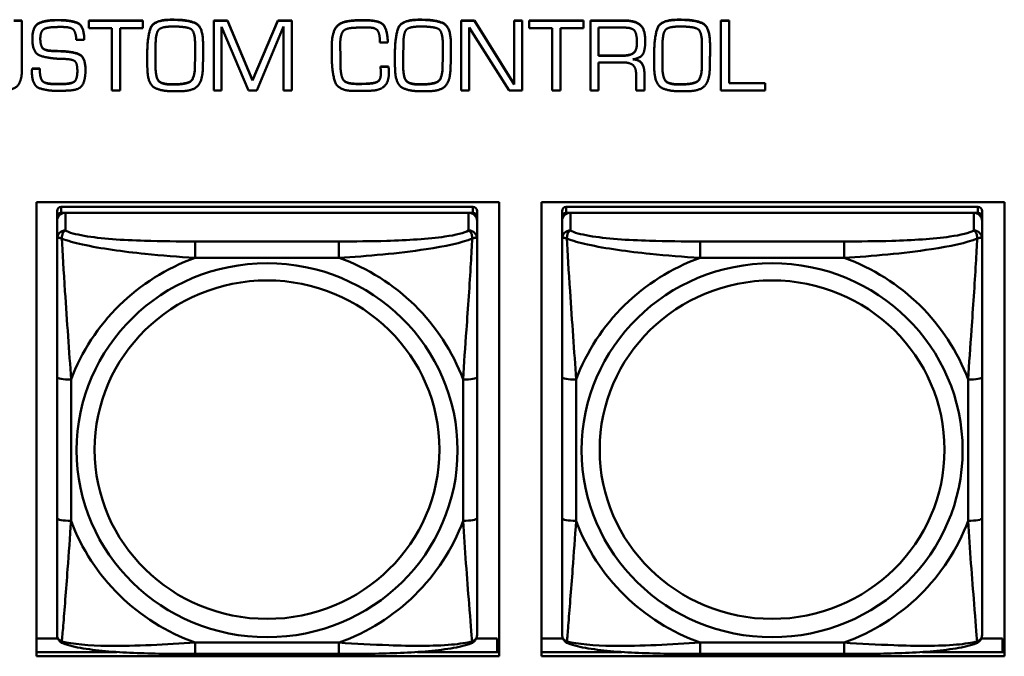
# Model space of a CAD drawing. Header units: inches. Extents: x 0.8 to 72.9, y -5.1 to 48.7.
# Tile 63 of 237: x 44.559 to 45.943, y 11.246 to 12.141. Entities that reach past the tile are written whole.
import ezdxf

# ---------------------------------------------------------------- set-up
doc = ezdxf.new("R2010")
doc.units = ezdxf.units.IN
doc.header["$MEASUREMENT"] = 0
doc.layers.add('Visible Edges(ROSSANSI)', color=7, linetype='Continuous', lineweight=50)
doc.layers.add('Visible Tangent Edges(ROSSANSI)', color=7, linetype='Continuous', lineweight=50)

msp = doc.modelspace()

# ---------------------------------------------------------------- linework, layer by layer
at = {"layer": 'Visible Edges(ROSSANSI)'}
for p, q in [((44.551, 12.1404), (44.5622, 12.1404)), ((44.5622, 12.14), (44.551, 12.14)), ((44.5622, 12.1404), (44.5622, 12.14)), ((44.5622, 12.0712), (44.5622, 12.14)), ((44.611, 12.141), (44.6136, 12.141)), ((44.6136, 12.1406), (44.611, 12.1406)), ((44.6561, 12.1404), (44.6561, 12.14)), ((44.6561, 12.1404), (44.7322, 12.1404)), ((44.6561, 12.14), (44.6561, 12.1296)), ((44.7322, 12.14), (44.6561, 12.14)), ((44.7322, 12.1404), (44.7322, 12.14)), ((44.7322, 12.1296), (44.7322, 12.14)), ((44.7709, 12.1415), (44.7759, 12.1415)), ((44.7759, 12.1411), (44.7709, 12.1411)), ((44.8318, 12.1404), (44.8318, 12.14)), ((44.8318, 12.1404), (44.8511, 12.1404)), ((44.8318, 12.14), (44.8318, 12.0418)), ((44.8511, 12.14), (44.8318, 12.14)), ((44.8511, 12.1404), (44.8511, 12.14)), ((44.8511, 12.1404), (44.8864, 12.0563)), ((44.8864, 12.056), (44.8511, 12.14)), ((44.8864, 12.0563), (44.9218, 12.1404)), ((44.9218, 12.14), (44.8864, 12.056)), ((44.9218, 12.1404), (44.9218, 12.14)), ((44.9218, 12.1404), (44.9415, 12.1404)), ((44.9415, 12.14), (44.9218, 12.14)), ((44.9415, 12.1404), (44.9415, 12.14)), ((44.9415, 12.0418), (44.9415, 12.14)), ((45.1192, 12.1415), (45.1241, 12.1415)), ((45.1241, 12.1411), (45.1192, 12.1411)), ((45.1799, 12.1404), (45.1799, 12.14)), ((45.1799, 12.1404), (45.1982, 12.1404)), ((45.1799, 12.14), (45.1799, 12.0418)), ((45.1982, 12.14), (45.1799, 12.14)), ((45.1982, 12.1404), (45.1982, 12.14)), ((45.1982, 12.1404), (45.2544, 12.0507)), ((45.2544, 12.0504), (45.1982, 12.14)), ((45.2544, 12.1404), (45.2544, 12.14)), ((45.2544, 12.1404), (45.2654, 12.1404)), ((45.2544, 12.14), (45.2544, 12.0504)), ((45.2654, 12.14), (45.2544, 12.14)), ((45.2654, 12.1404), (45.2654, 12.14)), ((45.2654, 12.0418), (45.2654, 12.14)), ((45.2753, 12.1404), (45.2753, 12.14)), ((45.2753, 12.1404), (45.3515, 12.1404)), ((45.2753, 12.14), (45.2753, 12.1296)), ((45.3515, 12.14), (45.2753, 12.14)), ((45.3515, 12.1404), (45.3515, 12.14)), ((45.3515, 12.1296), (45.3515, 12.14)), ((45.3615, 12.1404), (45.4089, 12.1404)), ((45.3615, 12.1404), (45.3615, 12.14)), ((45.4089, 12.14), (45.3615, 12.14)), ((45.3615, 12.14), (45.3615, 12.0418)), ((45.4836, 12.1415), (45.4885, 12.1415)), ((45.4885, 12.1411), (45.4836, 12.1411)), ((45.5445, 12.1404), (45.5445, 12.14)), ((45.5445, 12.1404), (45.5564, 12.1404)), ((45.5445, 12.14), (45.5445, 12.0418)), ((45.5564, 12.14), (45.5445, 12.14)), ((45.5564, 12.1404), (45.5564, 12.14)), ((45.5564, 12.052), (45.5564, 12.14)), ((44.6139, 12.1312), (44.6193, 12.1312)), ((44.6561, 12.1296), (44.6886, 12.1296)), ((44.6886, 12.1296), (44.6886, 12.0418)), ((44.7002, 12.1296), (44.7322, 12.1296)), ((44.7002, 12.0418), (44.7002, 12.1296)), ((44.7727, 12.1318), (44.7765, 12.1318)), ((44.8428, 12.1312), (44.8809, 12.0418)), ((44.8428, 12.0418), (44.8428, 12.1312)), ((44.8923, 12.0418), (44.93, 12.1321)), ((44.93, 12.1321), (44.93, 12.0418)), ((45.121, 12.1318), (45.1247, 12.1318)), ((45.1909, 12.1306), (45.2471, 12.0418)), ((45.1909, 12.0418), (45.1909, 12.1306)), ((45.2753, 12.1296), (45.3078, 12.1296)), ((45.3078, 12.1296), (45.3078, 12.0418)), ((45.3194, 12.1296), (45.3515, 12.1296)), ((45.3194, 12.0418), (45.3194, 12.1296)), ((45.3726, 12.0906), (45.3726, 12.1303)), ((45.3726, 12.1303), (45.4091, 12.1303)), ((45.4854, 12.1318), (45.4891, 12.1318)), ((44.5768, 12.1144), (44.5768, 12.114)), ((44.6386, 12.1131), (44.6496, 12.1131)), ((44.6496, 12.1149), (44.6496, 12.1145)), ((44.6496, 12.1131), (44.6496, 12.1145)), ((44.7498, 12.0897), (44.7501, 12.1078)), ((44.8056, 12.1075), (44.8056, 12.0913)), ((44.8168, 12.1083), (44.8168, 12.1079)), ((44.9979, 12.1067), (44.9979, 12.1063)), ((44.9979, 12.1063), (44.9979, 12.091)), ((45.0096, 12.1052), (45.0096, 12.107)), ((45.0096, 12.1056), (45.0098, 12.0899)), ((45.0098, 12.0895), (45.0096, 12.1052)), ((45.0655, 12.1092), (45.0766, 12.1092)), ((45.0766, 12.1096), (45.0766, 12.1092)), ((45.0981, 12.0897), (45.0984, 12.1078)), ((45.1538, 12.1075), (45.1538, 12.0913)), ((45.1651, 12.1083), (45.1651, 12.1079)), ((45.4385, 12.112), (45.4385, 12.1116)), ((45.4625, 12.0897), (45.4628, 12.1078)), ((45.5182, 12.1075), (45.5182, 12.0913)), ((45.5295, 12.1083), (45.5295, 12.1079)), ((44.6028, 12.0979), (44.6028, 12.0975)), ((44.6156, 12.0974), (44.6156, 12.097)), ((44.7384, 12.0953), (44.7384, 12.095)), ((44.7384, 12.095), (44.7384, 12.0892)), ((44.7498, 12.0898), (44.75, 12.0743)), ((44.75, 12.0739), (44.7498, 12.0897)), ((44.8168, 12.0908), (44.8168, 12.0905)), ((45.0098, 12.0899), (45.0098, 12.0895)), ((45.0098, 12.0844), (45.0098, 12.0895)), ((45.0866, 12.0953), (45.0866, 12.095)), ((45.0866, 12.095), (45.0866, 12.0892)), ((45.0981, 12.0898), (45.0982, 12.0743)), ((45.0982, 12.0739), (45.0981, 12.0897)), ((45.1651, 12.0908), (45.1651, 12.0905)), ((45.3726, 12.091), (45.4052, 12.091)), ((45.4052, 12.0906), (45.3726, 12.0906)), ((45.4511, 12.0953), (45.4511, 12.095)), ((45.4511, 12.095), (45.4511, 12.0892)), ((45.4625, 12.0898), (45.4626, 12.0743)), ((45.4626, 12.0739), (45.4625, 12.0897)), ((45.5295, 12.0908), (45.5295, 12.0905)), ((44.5765, 12.0728), (44.5765, 12.0725)), ((44.5765, 12.0728), (44.5873, 12.0728)), ((44.5873, 12.0725), (44.5765, 12.0725)), ((44.5873, 12.0728), (44.5873, 12.0725)), ((44.6515, 12.0709), (44.6515, 12.0705)), ((44.7384, 12.08), (44.7384, 12.0796)), ((44.8054, 12.0755), (44.8054, 12.0751)), ((45.0665, 12.0755), (45.0665, 12.0751)), ((45.0665, 12.0755), (45.0777, 12.0755)), ((45.0777, 12.0751), (45.0665, 12.0751)), ((45.0665, 12.0728), (45.0665, 12.0724)), ((45.0777, 12.0755), (45.0777, 12.0751)), ((45.0866, 12.08), (45.0866, 12.0796)), ((45.1536, 12.0755), (45.1536, 12.0751)), ((45.3726, 12.0814), (45.4067, 12.0814)), ((45.3726, 12.0418), (45.3726, 12.0814)), ((45.4511, 12.08), (45.4511, 12.0796)), ((45.5181, 12.0755), (45.5181, 12.0751)), ((44.5762, 12.0693), (44.5762, 12.0689)), ((44.5763, 12.0705), (44.5763, 12.0701)), ((45.0136, 12.0576), (45.0136, 12.0573)), ((45.078, 12.0665), (45.078, 12.0661)), ((45.4256, 12.0643), (45.4256, 12.0418)), ((45.4372, 12.0672), (45.4372, 12.0669)), ((45.4372, 12.0418), (45.4372, 12.0669)), ((44.6087, 12.0512), (44.6182, 12.0512)), ((44.6182, 12.0508), (44.6087, 12.0508)), ((44.8864, 12.0563), (44.8864, 12.056)), ((45.0271, 12.0517), (45.0271, 12.0513)), ((45.0525, 12.052), (45.0525, 12.0516)), ((45.5564, 12.0523), (45.6072, 12.0523)), ((45.6072, 12.052), (45.5564, 12.052)), ((45.6072, 12.0523), (45.6072, 12.052)), ((45.6072, 12.0418), (45.6072, 12.052)), ((44.6886, 12.0418), (44.7002, 12.0418)), ((44.8318, 12.0418), (44.8428, 12.0418)), ((44.8809, 12.0418), (44.8923, 12.0418)), ((44.93, 12.0418), (44.9415, 12.0418)), ((45.0258, 12.0412), (45.0397, 12.0414)), ((45.1799, 12.0418), (45.1909, 12.0418)), ((45.2471, 12.0418), (45.2654, 12.0418)), ((45.3078, 12.0418), (45.3194, 12.0418)), ((45.3615, 12.0418), (45.3726, 12.0418)), ((45.4256, 12.0418), (45.4372, 12.0418)), ((45.5445, 12.0418), (45.6072, 12.0418)), ((44.5827, 11.2462), (44.5827, 11.8849)), ((44.5827, 11.8849), (45.2333, 11.8849)), ((45.1961, 11.8782), (44.6174, 11.8782)), ((45.2333, 11.8849), (45.2333, 11.2462)), ((45.2927, 11.2462), (45.2927, 11.8849)), ((45.2927, 11.8849), (45.9433, 11.8849)), ((45.9061, 11.8782), (45.3274, 11.8782)), ((45.9433, 11.8849), (45.9433, 11.2462)), ((44.6115, 11.8724), (44.6115, 11.8642)), ((44.6115, 11.8584), (44.6115, 11.8642)), ((44.6174, 11.87), (45.1961, 11.87)), ((45.1902, 11.87), (44.6233, 11.87)), ((45.202, 11.8642), (45.202, 11.8724)), ((45.202, 11.8642), (45.202, 11.8584)), ((45.3215, 11.8724), (45.3215, 11.8642)), ((45.3215, 11.8584), (45.3215, 11.8642)), ((45.3274, 11.87), (45.9061, 11.87)), ((45.9002, 11.87), (45.3333, 11.87)), ((45.912, 11.8642), (45.912, 11.8724)), ((45.912, 11.8642), (45.912, 11.8584)), ((44.6115, 11.8584), (44.6115, 11.8335)), ((45.202, 11.8335), (45.202, 11.8584)), ((45.3215, 11.8584), (45.3215, 11.8335)), ((45.912, 11.8335), (45.912, 11.8584)), ((44.6115, 11.639), (44.6115, 11.4404)), ((45.202, 11.4404), (45.202, 11.639)), ((45.3215, 11.639), (45.3215, 11.4404)), ((45.912, 11.4404), (45.912, 11.639)), ((44.5827, 11.271), (44.6128, 11.271)), ((45.2007, 11.271), (45.2305, 11.271)), ((45.2305, 11.271), (45.2305, 11.2522)), ((45.2927, 11.271), (45.3228, 11.271)), ((45.9107, 11.271), (45.9405, 11.271)), ((45.9405, 11.271), (45.9405, 11.2522)), ((45.2333, 11.2632), (45.2305, 11.2632)), ((45.9433, 11.2632), (45.9405, 11.2632)), ((44.5827, 11.2522), (44.6954, 11.2522)), ((45.2333, 11.2462), (44.5827, 11.2462)), ((45.0079, 11.2495), (44.8056, 11.2495)), ((45.1181, 11.2522), (45.2333, 11.2522)), ((45.2927, 11.2522), (45.4054, 11.2522)), ((45.9433, 11.2462), (45.2927, 11.2462)), ((45.7179, 11.2495), (45.5156, 11.2495)), ((45.8281, 11.2522), (45.9433, 11.2522))]:
    msp.add_line(p, q, dxfattribs=at)
for centre, major_axis, start_param, end_param in [((44.6174, 11.8724), (-0.00591, 0), 4.712389, 6.283185), ((45.1961, 11.8724), (0.00591, 0), 0, 1.570796), ((45.3274, 11.8724), (-0.00591, 0), 4.712389, 6.283185), ((45.9061, 11.8724), (0.00591, 0), 0, 1.570796), ((44.6174, 11.8642), (-0.00591, 0), 4.712389, 6.283185), ((44.6233, 11.8584), (-0.0118, 0), 4.712389, 6.283185), ((45.1902, 11.8584), (0.0118, 0), 0, 1.570796), ((45.1961, 11.8642), (0.00591, 0), 0, 1.570796), ((45.3274, 11.8642), (-0.00591, 0), 4.712389, 6.283185), ((45.3333, 11.8584), (-0.0118, 0), 4.712389, 6.283185), ((45.9002, 11.8584), (0.0118, 0), 0, 1.570796), ((45.9061, 11.8642), (0.00591, 0), 0, 1.570796)]:
    msp.add_ellipse(centre, major_axis=major_axis, ratio=0.981793, start_param=start_param, end_param=end_param, dxfattribs=at)
for points in [[(44.5768, 12.1144), (44.5768, 12.1322), (44.5953, 12.141), (44.611, 12.141)], [(44.611, 12.1406), (44.5953, 12.1406), (44.5768, 12.1318), (44.5768, 12.114)], [(44.6136, 12.141), (44.6292, 12.141), (44.6496, 12.1338), (44.6496, 12.1149)], [(44.6496, 12.1145), (44.6496, 12.1334), (44.6292, 12.1406), (44.6136, 12.1406)], [(44.7384, 12.0953), (44.7384, 12.1154), (44.7466, 12.1415), (44.7709, 12.1415)], [(44.7709, 12.1411), (44.7466, 12.1411), (44.7384, 12.115), (44.7384, 12.095)], [(44.7759, 12.1415), (44.7961, 12.1415), (44.8168, 12.1314), (44.8168, 12.1083)], [(44.8168, 12.1079), (44.8168, 12.131), (44.7961, 12.1411), (44.7759, 12.1411)], [(44.9979, 12.1067), (44.9979, 12.1207), (45.008, 12.1382), (45.0234, 12.1399)], [(45.0234, 12.1399), (45.0258, 12.1402), (45.0307, 12.1406), (45.0332, 12.1408)], [(45.0332, 12.1404), (45.0307, 12.1402), (45.0258, 12.1398), (45.0234, 12.1396)], [(45.0332, 12.1408), (45.0355, 12.1409), (45.0405, 12.1409), (45.0429, 12.1409)], [(45.0429, 12.1405), (45.0405, 12.1405), (45.0355, 12.1405), (45.0332, 12.1404)], [(45.0429, 12.1409), (45.063, 12.1409), (45.0756, 12.1299), (45.0766, 12.1096)], [(45.0766, 12.1092), (45.0756, 12.1295), (45.063, 12.1405), (45.0429, 12.1405)], [(45.0866, 12.0953), (45.0866, 12.1154), (45.0949, 12.1415), (45.1192, 12.1415)], [(45.1192, 12.1411), (45.0949, 12.1411), (45.0866, 12.115), (45.0866, 12.095)], [(45.1241, 12.1415), (45.1443, 12.1415), (45.1651, 12.1314), (45.1651, 12.1083)], [(45.1651, 12.1079), (45.1651, 12.131), (45.1443, 12.1411), (45.1241, 12.1411)], [(45.4089, 12.1404), (45.4246, 12.1404), (45.4385, 12.1277), (45.4385, 12.112)], [(45.4385, 12.1116), (45.4385, 12.1273), (45.4246, 12.14), (45.4089, 12.14)], [(45.4511, 12.0953), (45.4511, 12.1154), (45.4593, 12.1415), (45.4836, 12.1415)], [(45.4836, 12.1411), (45.4593, 12.1411), (45.4511, 12.115), (45.4511, 12.095)], [(45.4885, 12.1415), (45.5088, 12.1415), (45.5295, 12.1314), (45.5295, 12.1083)], [(45.5295, 12.1079), (45.5295, 12.131), (45.5088, 12.1411), (45.4885, 12.1411)], [(44.5883, 12.1191), (44.5886, 12.1217), (44.5909, 12.1267), (44.5932, 12.1283)], [(44.5932, 12.1283), (44.5952, 12.1294), (44.6012, 12.1306), (44.6043, 12.1309)], [(44.6043, 12.1309), (44.607, 12.131), (44.612, 12.1312), (44.6139, 12.1312)], [(44.6193, 12.1312), (44.6308, 12.1312), (44.638, 12.124), (44.6386, 12.1131)], [(44.7501, 12.1078), (44.7504, 12.1238), (44.7595, 12.1318), (44.7727, 12.1318)], [(44.7765, 12.1318), (44.7925, 12.1318), (44.8056, 12.1256), (44.8056, 12.1075)], [(45.0234, 12.1396), (45.008, 12.1379), (44.9979, 12.1203), (44.9979, 12.1063)], [(45.0096, 12.107), (45.0096, 12.1175), (45.0154, 12.1292), (45.0265, 12.1299)], [(45.0265, 12.1299), (45.0318, 12.1303), (45.0425, 12.1306), (45.0477, 12.1306)], [(45.0477, 12.1306), (45.0601, 12.1306), (45.0655, 12.1203), (45.0655, 12.1092)], [(45.0984, 12.1078), (45.0986, 12.1238), (45.1078, 12.1318), (45.121, 12.1318)], [(45.1247, 12.1318), (45.1407, 12.1318), (45.1538, 12.1256), (45.1538, 12.1075)], [(45.4091, 12.1303), (45.4214, 12.1303), (45.4268, 12.1196), (45.4268, 12.1089)], [(45.4628, 12.1078), (45.463, 12.1238), (45.4722, 12.1318), (45.4854, 12.1318)], [(45.4891, 12.1318), (45.5052, 12.1318), (45.5182, 12.1256), (45.5182, 12.1075)], [(44.5768, 12.114), (44.5768, 12.0943), (44.5999, 12.087), (44.6156, 12.0864)], [(44.588, 12.1145), (44.588, 12.1156), (44.5881, 12.1179), (44.5883, 12.1191)], [(44.6028, 12.0975), (44.5932, 12.098), (44.588, 12.1065), (44.588, 12.1145)], [(44.8165, 12.073), (44.8168, 12.0817), (44.8168, 12.0993), (44.8168, 12.1079)], [(45.1647, 12.073), (45.1651, 12.0817), (45.1651, 12.0993), (45.1651, 12.1079)], [(45.4268, 12.1089), (45.4268, 12.0978), (45.4166, 12.0906), (45.4052, 12.0906)], [(45.421, 12.0857), (45.4339, 12.088), (45.4385, 12.1018), (45.4385, 12.1116)], [(45.5292, 12.073), (45.5295, 12.0817), (45.5295, 12.0993), (45.5295, 12.1079)], [(44.6028, 12.0979), (44.6061, 12.0976), (44.6124, 12.0974), (44.6156, 12.0974)], [(44.6156, 12.097), (44.6124, 12.097), (44.6061, 12.0972), (44.6028, 12.0975)], [(44.6156, 12.0974), (44.6304, 12.0971), (44.6515, 12.0902), (44.6515, 12.0709)], [(44.6515, 12.0705), (44.6515, 12.0898), (44.6304, 12.0967), (44.6156, 12.097)], [(44.6156, 12.0864), (44.6178, 12.0864), (44.6223, 12.0863), (44.6246, 12.0861)], [(44.6246, 12.0861), (44.6343, 12.0857), (44.6401, 12.0792), (44.6401, 12.0694)], [(44.7384, 12.0892), (44.7384, 12.0845), (44.7384, 12.0748), (44.7386, 12.0699)], [(44.8054, 12.0755), (44.8054, 12.0794), (44.8056, 12.0875), (44.8056, 12.0916)], [(44.8056, 12.0913), (44.8056, 12.0871), (44.8054, 12.0791), (44.8054, 12.0751)], [(44.9979, 12.091), (44.9979, 12.09), (44.9979, 12.088), (44.9979, 12.087)], [(44.9979, 12.087), (44.9979, 12.0864), (44.9979, 12.0854), (44.9979, 12.0848)], [(44.9979, 12.0848), (44.9981, 12.0692), (45.0053, 12.0426), (45.0258, 12.0412)], [(45.0098, 12.0847), (45.0098, 12.0824), (45.0099, 12.0772), (45.01, 12.0746)], [(45.01, 12.0742), (45.0099, 12.0768), (45.0098, 12.082), (45.0098, 12.0844)], [(45.0866, 12.0892), (45.0866, 12.0845), (45.0866, 12.0748), (45.0868, 12.0699)], [(45.1536, 12.0755), (45.1536, 12.0794), (45.1538, 12.0875), (45.1538, 12.0916)], [(45.1538, 12.0913), (45.1538, 12.0871), (45.1536, 12.0791), (45.1536, 12.0751)], [(45.4372, 12.0669), (45.4372, 12.0749), (45.4296, 12.0851), (45.421, 12.0857)], [(45.4511, 12.0892), (45.4511, 12.0845), (45.4511, 12.0748), (45.4512, 12.0699)], [(45.5181, 12.0755), (45.5181, 12.0794), (45.5182, 12.0875), (45.5182, 12.0916)], [(45.5182, 12.0913), (45.5182, 12.0871), (45.5181, 12.0791), (45.5181, 12.0751)], [(44.5337, 12.0415), (44.5505, 12.0421), (44.5622, 12.0561), (44.5622, 12.0712)], [(44.5763, 12.0705), (44.5763, 12.0711), (44.5765, 12.0722), (44.5765, 12.0728)], [(44.5765, 12.0725), (44.5765, 12.0718), (44.5763, 12.0707), (44.5763, 12.0701)], [(44.5873, 12.0728), (44.5873, 12.0594), (44.5949, 12.0512), (44.6087, 12.0512)], [(44.6087, 12.0508), (44.5949, 12.0508), (44.5873, 12.059), (44.5873, 12.0725)], [(44.6311, 12.042), (44.6448, 12.0433), (44.6515, 12.0593), (44.6515, 12.0705)], [(44.75, 12.0743), (44.7503, 12.06), (44.7588, 12.0506), (44.7739, 12.0506)], [(44.7739, 12.0502), (44.7588, 12.0502), (44.7503, 12.0596), (44.75, 12.0739)], [(44.7739, 12.0506), (44.7909, 12.0506), (44.8049, 12.0575), (44.8054, 12.0755)], [(44.8054, 12.0751), (44.8049, 12.0571), (44.7909, 12.0502), (44.7739, 12.0502)], [(44.7829, 12.0408), (44.8018, 12.0408), (44.816, 12.055), (44.8165, 12.073)], [(45.01, 12.0746), (45.0103, 12.0698), (45.0118, 12.0609), (45.0136, 12.0576)], [(45.0136, 12.0573), (45.0118, 12.0606), (45.0103, 12.0694), (45.01, 12.0742)], [(45.0665, 12.0751), (45.0665, 12.0738), (45.0665, 12.071), (45.0667, 12.0697)], [(45.0777, 12.0755), (45.0777, 12.0745), (45.0778, 12.0721), (45.0778, 12.0711)], [(45.0778, 12.0707), (45.0778, 12.0717), (45.0777, 12.0741), (45.0777, 12.0751)], [(45.0778, 12.0711), (45.0778, 12.0699), (45.078, 12.0677), (45.078, 12.0665)], [(45.078, 12.0661), (45.078, 12.0673), (45.0778, 12.0695), (45.0778, 12.0707)], [(45.0982, 12.0743), (45.0985, 12.06), (45.107, 12.0506), (45.1221, 12.0506)], [(45.1221, 12.0502), (45.107, 12.0502), (45.0985, 12.0596), (45.0982, 12.0739)], [(45.1221, 12.0506), (45.1391, 12.0506), (45.1532, 12.0575), (45.1536, 12.0755)], [(45.1536, 12.0751), (45.1532, 12.0571), (45.1391, 12.0502), (45.1221, 12.0502)], [(45.1311, 12.0408), (45.1501, 12.0408), (45.1643, 12.055), (45.1647, 12.073)], [(45.4067, 12.0814), (45.4164, 12.0814), (45.4256, 12.0741), (45.4256, 12.0643)], [(45.4626, 12.0743), (45.463, 12.06), (45.4715, 12.0506), (45.4866, 12.0506)], [(45.4866, 12.0502), (45.4715, 12.0502), (45.463, 12.0596), (45.4626, 12.0739)], [(45.4866, 12.0506), (45.5035, 12.0506), (45.5176, 12.0575), (45.5181, 12.0755)], [(45.5181, 12.0751), (45.5176, 12.0571), (45.5035, 12.0502), (45.4866, 12.0502)], [(45.4956, 12.0408), (45.5145, 12.0408), (45.5287, 12.055), (45.5292, 12.073)], [(44.5762, 12.0693), (44.5762, 12.0698), (44.5763, 12.0705)], [(44.5763, 12.0701), (44.5762, 12.0695), (44.5762, 12.0683), (44.5762, 12.0677)], [(44.5762, 12.0681), (44.5762, 12.0685), (44.5762, 12.0689)], [(44.5762, 12.0677), (44.5762, 12.0492), (44.5966, 12.0414), (44.6121, 12.0414)], [(44.6401, 12.0694), (44.6401, 12.0569), (44.6306, 12.0508), (44.6182, 12.0508)], [(44.7386, 12.0699), (44.7396, 12.0512), (44.7572, 12.0409), (44.7741, 12.0409)], [(45.0136, 12.0576), (45.0154, 12.0546), (45.0229, 12.052), (45.0271, 12.0517)], [(45.0271, 12.0513), (45.0229, 12.0516), (45.0154, 12.0542), (45.0136, 12.0573)], [(45.0525, 12.052), (45.0591, 12.0525), (45.0665, 12.0575), (45.0667, 12.0645)], [(45.0667, 12.0641), (45.0665, 12.0571), (45.0591, 12.0521), (45.0525, 12.0516)], [(45.0559, 12.0418), (45.0676, 12.0428), (45.078, 12.0553), (45.078, 12.0661)], [(45.0667, 12.0697), (45.0667, 12.0682), (45.0667, 12.0654), (45.0667, 12.0641)], [(45.0868, 12.0699), (45.0878, 12.0512), (45.1054, 12.0409), (45.1223, 12.0409)], [(45.4512, 12.0699), (45.4522, 12.0512), (45.4698, 12.0409), (45.4867, 12.0409)], [(45.0271, 12.0517), (45.0288, 12.0515), (45.0321, 12.0513), (45.0336, 12.0513)], [(45.0336, 12.051), (45.0321, 12.051), (45.0288, 12.0511), (45.0271, 12.0513)], [(45.0336, 12.0513), (45.0384, 12.0513), (45.0479, 12.0515), (45.0525, 12.052)], [(45.0525, 12.0516), (45.0479, 12.0511), (45.0384, 12.051), (45.0336, 12.051)], [(44.6121, 12.0414), (44.6146, 12.0414), (44.6193, 12.0414), (44.6217, 12.0415)], [(44.6217, 12.0415), (44.6239, 12.0417), (44.6288, 12.0418), (44.6311, 12.042)], [(44.7741, 12.0409), (44.7751, 12.0409), (44.7773, 12.0409), (44.7784, 12.0408)], [(44.7784, 12.0408), (44.7791, 12.0408), (44.7801, 12.0408), (44.7807, 12.0408)], [(44.7807, 12.0408), (44.7812, 12.0408), (44.7823, 12.0408), (44.7829, 12.0408)], [(45.0397, 12.0414), (45.0438, 12.0414), (45.0518, 12.0415), (45.0559, 12.0418)], [(45.1223, 12.0409), (45.1234, 12.0409), (45.1255, 12.0409), (45.1267, 12.0408)], [(45.1267, 12.0408), (45.1273, 12.0408), (45.1283, 12.0408), (45.1289, 12.0408)], [(45.1289, 12.0408), (45.1295, 12.0408), (45.1306, 12.0408), (45.1311, 12.0408)], [(45.4867, 12.0409), (45.4878, 12.0409), (45.4899, 12.0409), (45.4911, 12.0408)], [(45.4911, 12.0408), (45.4917, 12.0408), (45.4927, 12.0408), (45.4934, 12.0408)], [(45.4934, 12.0408), (45.4939, 12.0408), (45.495, 12.0408), (45.4956, 12.0408)]]:
    msp.add_open_spline(points, degree=2, dxfattribs=at)
for points, degree, knots in [([(44.588, 12.1147), (44.588, 12.1068), (44.5932, 12.0984), (44.6028, 12.0979)], 2, [0.01331, 0.01331, 0.01331, 1, 2, 2, 2]), ([(45.4052, 12.091), (45.4166, 12.091), (45.4267, 12.0981), (45.4268, 12.1091)], 2, [0, 0, 0, 1, 1.992612, 1.992612, 1.992612]), ([(45.4223, 12.0859), (45.4299, 12.0851), (45.4372, 12.0753), (45.4372, 12.0672)], 2, [0.079517, 0.079517, 0.079517, 1, 2, 2, 2]), ([(44.6182, 12.0512), (44.6306, 12.0512), (44.6401, 12.0572), (44.6401, 12.0696)], 2, [0, 0, 0, 1, 1.992417, 1.992417, 1.992417]), ([(44.6115, 11.8335), (44.6115, 11.8244), (44.6115, 11.8091), (44.6115, 11.792), (44.6115, 11.7655), (44.6115, 11.7352), (44.6115, 11.7059), (44.6115, 11.6834), (44.6115, 11.661), (44.6115, 11.639)], 3, [-0.7968224, -0.7968224, -0.7968224, -0.7968224, -0.6514613, -0.6514613, -0.6514613, -0.427691, -0.427691, -0.427691, -0.2569517, -0.2569517, -0.2569517, -0.2569517]), ([(45.202, 11.639), (45.202, 11.6623), (45.202, 11.686), (45.202, 11.7097), (45.202, 11.7408), (45.202, 11.7731), (45.202, 11.7999), (45.202, 11.8137), (45.202, 11.8258), (45.202, 11.8335)], 3, [0.2569537, 0.2569537, 0.2569537, 0.2569537, 0.4371919, 0.4371919, 0.4371919, 0.6739428, 0.6739428, 0.6739428, 0.7963818, 0.7963818, 0.7963818, 0.7963818]), ([(45.3215, 11.8335), (45.3215, 11.8244), (45.3215, 11.8091), (45.3215, 11.792), (45.3215, 11.7655), (45.3215, 11.7352), (45.3215, 11.7059), (45.3215, 11.6834), (45.3215, 11.661), (45.3215, 11.639)], 3, [-0.7968224, -0.7968224, -0.7968224, -0.7968224, -0.6514613, -0.6514613, -0.6514613, -0.427691, -0.427691, -0.427691, -0.2569517, -0.2569517, -0.2569517, -0.2569517]), ([(45.912, 11.639), (45.912, 11.6623), (45.912, 11.686), (45.912, 11.7097), (45.912, 11.7408), (45.912, 11.7731), (45.912, 11.7999), (45.912, 11.8137), (45.912, 11.8258), (45.912, 11.8335)], 3, [0.2569537, 0.2569537, 0.2569537, 0.2569537, 0.4371919, 0.4371919, 0.4371919, 0.6739428, 0.6739428, 0.6739428, 0.7963818, 0.7963818, 0.7963818, 0.7963818]), ([(44.6115, 11.4404), (44.6115, 11.4172), (44.6115, 11.3938), (44.6115, 11.3716), (44.6115, 11.3425), (44.6115, 11.3141), (44.6115, 11.2953), (44.6115, 11.2856), (44.6115, 11.2787), (44.6115, 11.2769)], 3, [0.2569537, 0.2569537, 0.2569537, 0.2569537, 0.4371919, 0.4371919, 0.4371919, 0.6739428, 0.6739428, 0.6739428, 0.7963818, 0.7963818, 0.7963818, 0.7963818]), ([(45.202, 11.2769), (45.202, 11.279), (45.202, 11.2883), (45.202, 11.301), (45.202, 11.3206), (45.202, 11.3475), (45.202, 11.3752), (45.202, 11.3963), (45.202, 11.4184), (45.202, 11.4404)], 3, [-0.7968224, -0.7968224, -0.7968224, -0.7968224, -0.6514613, -0.6514613, -0.6514613, -0.427691, -0.427691, -0.427691, -0.2569517, -0.2569517, -0.2569517, -0.2569517]), ([(45.3215, 11.4404), (45.3215, 11.4172), (45.3215, 11.3938), (45.3215, 11.3716), (45.3215, 11.3425), (45.3215, 11.3141), (45.3215, 11.2953), (45.3215, 11.2856), (45.3215, 11.2787), (45.3215, 11.2769)], 3, [0.2569537, 0.2569537, 0.2569537, 0.2569537, 0.4371919, 0.4371919, 0.4371919, 0.6739428, 0.6739428, 0.6739428, 0.7963818, 0.7963818, 0.7963818, 0.7963818]), ([(45.912, 11.2769), (45.912, 11.279), (45.912, 11.2883), (45.912, 11.301), (45.912, 11.3206), (45.912, 11.3475), (45.912, 11.3752), (45.912, 11.3963), (45.912, 11.4184), (45.912, 11.4404)], 3, [-0.7968224, -0.7968224, -0.7968224, -0.7968224, -0.6514613, -0.6514613, -0.6514613, -0.427691, -0.427691, -0.427691, -0.2569517, -0.2569517, -0.2569517, -0.2569517]), ([(44.6195, 11.2646), (44.6185, 11.265), (44.6174, 11.2656), (44.6154, 11.2672), (44.6145, 11.2681), (44.6132, 11.2701), (44.6127, 11.2711), (44.612, 11.273), (44.6118, 11.2739), (44.6115, 11.2755), (44.6115, 11.2762), (44.6115, 11.2769)], 3, [0.02510739, 0.02510739, 0.02510739, 0.02510739, 0.03073999, 0.03073999, 0.03637259, 0.03637259, 0.0420052, 0.0420052, 0.0476378, 0.0476378, 0.0532704, 0.0532704, 0.0532704, 0.0532704]), ([(45.194, 11.2646), (45.1951, 11.265), (45.1961, 11.2656), (45.1981, 11.2672), (45.199, 11.2681), (45.2003, 11.2701), (45.2008, 11.2711), (45.2015, 11.273), (45.2017, 11.2739), (45.202, 11.2755), (45.202, 11.2762), (45.202, 11.2769)], 3, [0.02510739, 0.02510739, 0.02510739, 0.02510739, 0.03073999, 0.03073999, 0.03637259, 0.03637259, 0.0420052, 0.0420052, 0.0476378, 0.0476378, 0.0532704, 0.0532704, 0.0532704, 0.0532704]), ([(45.3295, 11.2646), (45.3285, 11.265), (45.3274, 11.2656), (45.3254, 11.2672), (45.3245, 11.2681), (45.3232, 11.2701), (45.3227, 11.2711), (45.322, 11.273), (45.3218, 11.2739), (45.3215, 11.2755), (45.3215, 11.2762), (45.3215, 11.2769)], 3, [0.02510739, 0.02510739, 0.02510739, 0.02510739, 0.03073999, 0.03073999, 0.03637259, 0.03637259, 0.0420052, 0.0420052, 0.0476378, 0.0476378, 0.0532704, 0.0532704, 0.0532704, 0.0532704]), ([(45.904, 11.2646), (45.9051, 11.265), (45.9061, 11.2656), (45.9081, 11.2672), (45.909, 11.2681), (45.9103, 11.2701), (45.9108, 11.2711), (45.9115, 11.273), (45.9117, 11.2739), (45.912, 11.2755), (45.912, 11.2762), (45.912, 11.2769)], 3, [0.02510739, 0.02510739, 0.02510739, 0.02510739, 0.03073999, 0.03073999, 0.03637259, 0.03637259, 0.0420052, 0.0420052, 0.0476378, 0.0476378, 0.0532704, 0.0532704, 0.0532704, 0.0532704]), ([(44.8056, 11.2495), (44.7921, 11.2495), (44.7784, 11.2495), (44.7511, 11.2499), (44.7375, 11.2502), (44.7107, 11.2513), (44.6973, 11.252), (44.6717, 11.2541), (44.6595, 11.2555), (44.6374, 11.2591), (44.628, 11.2611), (44.6195, 11.2646)], 3, [0.2569517, 0.2569517, 0.2569517, 0.2569517, 0.3597049, 0.3597049, 0.4624581, 0.4624581, 0.5652112, 0.5652112, 0.6679644, 0.6679644, 0.7707176, 0.7707176, 0.7707176, 0.7707176]), ([(45.194, 11.2646), (45.1855, 11.2611), (45.1761, 11.2591), (45.154, 11.2555), (45.1418, 11.2541), (45.1161, 11.252), (45.1028, 11.2513), (45.076, 11.2502), (45.0624, 11.2499), (45.0351, 11.2495), (45.0214, 11.2495), (45.0079, 11.2495)], 3, [-0.7703505, -0.7703505, -0.7703505, -0.7703505, -0.6676711, -0.6676711, -0.5649918, -0.5649918, -0.4623124, -0.4623124, -0.3596331, -0.3596331, -0.2569537, -0.2569537, -0.2569537, -0.2569537]), ([(45.5156, 11.2495), (45.5021, 11.2495), (45.4884, 11.2495), (45.4611, 11.2499), (45.4475, 11.2502), (45.4207, 11.2513), (45.4073, 11.252), (45.3817, 11.2541), (45.3695, 11.2555), (45.3474, 11.2591), (45.338, 11.2611), (45.3295, 11.2646)], 3, [0.2569517, 0.2569517, 0.2569517, 0.2569517, 0.3597049, 0.3597049, 0.4624581, 0.4624581, 0.5652112, 0.5652112, 0.6679644, 0.6679644, 0.7707176, 0.7707176, 0.7707176, 0.7707176]), ([(45.904, 11.2646), (45.8955, 11.2611), (45.8861, 11.2591), (45.864, 11.2555), (45.8518, 11.2541), (45.8261, 11.252), (45.8128, 11.2513), (45.786, 11.2502), (45.7724, 11.2499), (45.7451, 11.2495), (45.7314, 11.2495), (45.7179, 11.2495)], 3, [-0.7703505, -0.7703505, -0.7703505, -0.7703505, -0.6676711, -0.6676711, -0.5649918, -0.5649918, -0.4623124, -0.4623124, -0.3596331, -0.3596331, -0.2569537, -0.2569537, -0.2569537, -0.2569537])]:
    msp.add_open_spline(points, degree=degree, knots=knots, dxfattribs=at)
at = {"layer": 'Visible Tangent Edges(ROSSANSI)'}
for p, q in [((44.611, 12.141), (44.611, 12.1406)), ((44.6136, 12.141), (44.6136, 12.1406)), ((44.7709, 12.1415), (44.7709, 12.1411)), ((44.7759, 12.1415), (44.7759, 12.1411)), ((45.0234, 12.1399), (45.0234, 12.1396)), ((45.0332, 12.1408), (45.0332, 12.1404)), ((45.0429, 12.1409), (45.0429, 12.1405)), ((45.1192, 12.1415), (45.1192, 12.1411)), ((45.1241, 12.1415), (45.1241, 12.1411)), ((45.4089, 12.1404), (45.4089, 12.14)), ((45.4836, 12.1415), (45.4836, 12.1411)), ((45.4885, 12.1415), (45.4885, 12.1411)), ((45.4052, 12.091), (45.4052, 12.0906)), ((44.75, 12.0743), (44.75, 12.0739)), ((45.01, 12.0746), (45.01, 12.0742)), ((45.0778, 12.0711), (45.0778, 12.0707)), ((45.0982, 12.0743), (45.0982, 12.0739)), ((45.4626, 12.0743), (45.4626, 12.0739)), ((44.6087, 12.0512), (44.6087, 12.0508)), ((44.6182, 12.0512), (44.6182, 12.0508)), ((44.7739, 12.0506), (44.7739, 12.0502)), ((45.0336, 12.0513), (45.0336, 12.051)), ((45.1221, 12.0506), (45.1221, 12.0502)), ((45.4866, 12.0506), (45.4866, 12.0502)), ((44.6174, 11.87), (44.6174, 11.8782)), ((45.1961, 11.8782), (45.1961, 11.87)), ((45.3274, 11.87), (45.3274, 11.8782)), ((45.9061, 11.8782), (45.9061, 11.87)), ((44.6233, 11.8451), (44.6233, 11.87)), ((45.1902, 11.87), (45.1902, 11.8451)), ((45.3333, 11.8451), (45.3333, 11.87)), ((45.9002, 11.87), (45.9002, 11.8451)), ((44.8056, 11.8296), (44.8056, 11.8066)), ((45.0079, 11.8296), (44.8056, 11.8296)), ((45.0079, 11.8296), (45.0079, 11.8066)), ((45.5156, 11.8296), (45.5156, 11.8066)), ((45.7179, 11.8296), (45.5156, 11.8296)), ((45.7179, 11.8296), (45.7179, 11.8066)), ((44.8056, 11.8066), (45.0079, 11.8066)), ((45.5156, 11.8066), (45.7179, 11.8066)), ((44.6312, 11.4367), (44.6312, 11.6353)), ((45.1823, 11.6353), (45.1823, 11.4367)), ((45.3412, 11.4367), (45.3412, 11.6353)), ((45.8923, 11.6353), (45.8923, 11.4367)), ((45.0079, 11.2654), (44.8056, 11.2654)), ((44.8056, 11.2495), (44.8056, 11.2654)), ((45.0079, 11.2495), (45.0079, 11.2654)), ((45.7179, 11.2654), (45.5156, 11.2654)), ((45.5156, 11.2495), (45.5156, 11.2654)), ((45.7179, 11.2495), (45.7179, 11.2654))]:
    msp.add_line(p, q, dxfattribs=at)
for centre, major_axis, ratio, start_param, end_param in [((44.6233, 11.8335), (-0.0118, 0), 0.981793, 4.712389, 6.283185), ((45.1902, 11.8335), (0.0118, 0), 0.981793, 0, 1.570796), ((45.3333, 11.8335), (-0.0118, 0), 0.981793, 4.712389, 6.283185), ((45.9002, 11.8335), (0.0118, 0), 0.981793, 0, 1.570796), ((44.9068, 11.536), (-0.2936, 0), 0.981793, 5.064156, 5.931419), ((44.9068, 11.536), (0.2936, 0), 0.981793, 0.351767, 1.21903), ((45.6168, 11.536), (-0.2936, 0), 0.981793, 5.064156, 5.931419), ((45.6168, 11.536), (0.2936, 0), 0.981793, 0.351767, 1.21903), ((44.6312, 11.639), (-0.0197, 0), 0.189952, 0, 1.570796), ((45.1823, 11.639), (0.0197, 0), 0.189952, 4.712389, 6.283185), ((45.3412, 11.639), (-0.0197, 0), 0.189952, 0, 1.570796), ((45.8923, 11.639), (0.0197, 0), 0.189952, 4.712389, 6.283185), ((44.6312, 11.4404), (-0.0197, 0), 0.189952, 0, 1.570796), ((44.9068, 11.536), (-0.2936, 0), 0.981793, 0.351767, 1.21903), ((44.9068, 11.536), (0.2936, 0), 0.981793, 5.064156, 5.931419), ((45.1823, 11.4404), (0.0197, 0), 0.189952, 4.712389, 6.283185), ((45.3412, 11.4404), (-0.0197, 0), 0.189952, 0, 1.570796), ((45.6168, 11.536), (-0.2936, 0), 0.981793, 0.351767, 1.21903), ((45.6168, 11.536), (0.2936, 0), 0.981793, 5.064156, 5.931419), ((45.8923, 11.4404), (0.0197, 0), 0.189952, 4.712389, 6.283185)]:
    msp.add_ellipse(centre, major_axis=major_axis, ratio=ratio, start_param=start_param, end_param=end_param, dxfattribs=at)
for centre, major_axis in [((44.9068, 11.536), (-0.2678, 0)), ((45.6168, 11.536), (-0.2678, 0)), ((44.9068, 11.5368), (-0.2424, 0)), ((45.6168, 11.5368), (-0.2424, 0))]:
    msp.add_ellipse(centre, major_axis=major_axis, ratio=0.981793, dxfattribs=at)
for points, knots in [([(44.6183, 11.8336), (44.6183, 11.8347), (44.6184, 11.8357), (44.6186, 11.8377), (44.6188, 11.8387), (44.6192, 11.8401), (44.6194, 11.8406), (44.6198, 11.8414), (44.6199, 11.8416), (44.6202, 11.8422), (44.6204, 11.8425), (44.621, 11.8433), (44.6214, 11.8437), (44.6222, 11.8445), (44.6228, 11.8448), (44.6233, 11.8451)], [-0.00023197, -0.00023197, -0.00023197, -0.00023197, 0.00913095, 0.00913095, 0.01983142, 0.01983142, 0.02651922, 0.02651922, 0.02986312, 0.02986312, 0.03521335, 0.03521335, 0.04377373, 0.04377373, 0.0532704, 0.0532704, 0.0532704, 0.0532704]), ([(44.8056, 11.8296), (44.7819, 11.8296), (44.758, 11.8298), (44.7346, 11.8305), (44.7039, 11.8315), (44.673, 11.8335), (44.6498, 11.8375), (44.6378, 11.8396), (44.6281, 11.8421), (44.6233, 11.8451)], [0.2569537, 0.2569537, 0.2569537, 0.2569537, 0.4371919, 0.4371919, 0.4371919, 0.6739428, 0.6739428, 0.6739428, 0.7963818, 0.7963818, 0.7963818, 0.7963818]), ([(45.1902, 11.8451), (45.1845, 11.8416), (45.172, 11.8386), (45.1568, 11.8364), (45.1333, 11.833), (45.1042, 11.8313), (45.0751, 11.8304), (45.053, 11.8298), (45.0303, 11.8296), (45.0079, 11.8296)], [-0.7968224, -0.7968224, -0.7968224, -0.7968224, -0.6514613, -0.6514613, -0.6514613, -0.427691, -0.427691, -0.427691, -0.2569517, -0.2569517, -0.2569517, -0.2569517]), ([(45.1902, 11.8451), (45.1907, 11.8448), (45.1913, 11.8445), (45.1921, 11.8437), (45.1925, 11.8433), (45.1931, 11.8425), (45.1933, 11.8422), (45.1936, 11.8416), (45.1937, 11.8414), (45.1941, 11.8406), (45.1943, 11.8401), (45.1947, 11.8387), (45.1949, 11.8377), (45.1951, 11.8357), (45.1952, 11.8347), (45.1952, 11.8336)], [-0.0532704, -0.0532704, -0.0532704, -0.0532704, -0.04377373, -0.04377373, -0.03521335, -0.03521335, -0.02986312, -0.02986312, -0.02651922, -0.02651922, -0.01983142, -0.01983142, -0.00913095, -0.00913095, 0.00023197, 0.00023197, 0.00023197, 0.00023197]), ([(45.3283, 11.8336), (45.3283, 11.8347), (45.3284, 11.8357), (45.3286, 11.8377), (45.3288, 11.8387), (45.3292, 11.8401), (45.3294, 11.8406), (45.3298, 11.8414), (45.3299, 11.8416), (45.3302, 11.8422), (45.3304, 11.8425), (45.331, 11.8433), (45.3314, 11.8437), (45.3322, 11.8445), (45.3328, 11.8448), (45.3333, 11.8451)], [-0.00023197, -0.00023197, -0.00023197, -0.00023197, 0.00913095, 0.00913095, 0.01983142, 0.01983142, 0.02651922, 0.02651922, 0.02986312, 0.02986312, 0.03521335, 0.03521335, 0.04377373, 0.04377373, 0.0532704, 0.0532704, 0.0532704, 0.0532704]), ([(45.5156, 11.8296), (45.4919, 11.8296), (45.468, 11.8298), (45.4446, 11.8305), (45.4139, 11.8315), (45.383, 11.8335), (45.3598, 11.8375), (45.3478, 11.8396), (45.3381, 11.8421), (45.3333, 11.8451)], [0.2569537, 0.2569537, 0.2569537, 0.2569537, 0.4371919, 0.4371919, 0.4371919, 0.6739428, 0.6739428, 0.6739428, 0.7963818, 0.7963818, 0.7963818, 0.7963818]), ([(45.9002, 11.8451), (45.8945, 11.8416), (45.882, 11.8386), (45.8668, 11.8364), (45.8433, 11.833), (45.8142, 11.8313), (45.7851, 11.8304), (45.763, 11.8298), (45.7403, 11.8296), (45.7179, 11.8296)], [-0.7968224, -0.7968224, -0.7968224, -0.7968224, -0.6514613, -0.6514613, -0.6514613, -0.427691, -0.427691, -0.427691, -0.2569517, -0.2569517, -0.2569517, -0.2569517]), ([(45.9002, 11.8451), (45.9007, 11.8448), (45.9013, 11.8445), (45.9021, 11.8437), (45.9025, 11.8433), (45.9031, 11.8425), (45.9033, 11.8422), (45.9036, 11.8416), (45.9037, 11.8414), (45.9041, 11.8406), (45.9043, 11.8401), (45.9047, 11.8387), (45.9049, 11.8377), (45.9051, 11.8357), (45.9052, 11.8347), (45.9052, 11.8336)], [-0.0532704, -0.0532704, -0.0532704, -0.0532704, -0.04377373, -0.04377373, -0.03521335, -0.03521335, -0.02986312, -0.02986312, -0.02651922, -0.02651922, -0.01983142, -0.01983142, -0.00913095, -0.00913095, 0.00023197, 0.00023197, 0.00023197, 0.00023197]), ([(44.6115, 11.8335), (44.6115, 11.8337), (44.6115, 11.834), (44.6118, 11.8343), (44.612, 11.8344), (44.6124, 11.8346), (44.6125, 11.8346), (44.6128, 11.8347), (44.613, 11.8347), (44.6134, 11.8347), (44.6137, 11.8347), (44.6146, 11.8346), (44.6153, 11.8345), (44.6167, 11.8341), (44.6175, 11.8339), (44.6183, 11.8336)], [-0.0532704, -0.0532704, -0.0532704, -0.0532704, -0.04377373, -0.04377373, -0.03521335, -0.03521335, -0.02986312, -0.02986312, -0.02651922, -0.02651922, -0.01983142, -0.01983142, -0.00913095, -0.00913095, 0.00023197, 0.00023197, 0.00023197, 0.00023197]), ([(44.6183, 11.8336), (44.626, 11.8306), (44.636, 11.8278), (44.673, 11.8196), (44.7047, 11.8153), (44.759, 11.8097), (44.7822, 11.8079), (44.8056, 11.8066)], [-0.7478145, -0.7478145, -0.7478145, -0.7478145, -0.6493253, -0.6493253, -0.427691, -0.427691, -0.2569537, -0.2569537, -0.2569537, -0.2569537]), ([(44.6312, 11.6353), (44.6288, 11.675), (44.6255, 11.7171), (44.6209, 11.7871), (44.6192, 11.8146), (44.6183, 11.8336)], [0.2569517, 0.2569517, 0.2569517, 0.2569517, 0.5559983, 0.5559983, 0.7482818, 0.7482818, 0.7482818, 0.7482818]), ([(45.0079, 11.8066), (45.0484, 11.8089), (45.0907, 11.8127), (45.1564, 11.8227), (45.1808, 11.8278), (45.1952, 11.8336)], [0.2569517, 0.2569517, 0.2569517, 0.2569517, 0.5559983, 0.5559983, 0.7482818, 0.7482818, 0.7482818, 0.7482818]), ([(45.1952, 11.8336), (45.1947, 11.8236), (45.194, 11.8115), (45.1916, 11.7694), (45.1893, 11.7363), (45.1854, 11.6812), (45.1837, 11.6582), (45.1823, 11.6353)], [-0.7478145, -0.7478145, -0.7478145, -0.7478145, -0.6493253, -0.6493253, -0.427691, -0.427691, -0.2569537, -0.2569537, -0.2569537, -0.2569537]), ([(45.1952, 11.8336), (45.196, 11.8339), (45.1968, 11.8341), (45.1982, 11.8345), (45.1989, 11.8346), (45.1998, 11.8347), (45.2001, 11.8347), (45.2005, 11.8347), (45.2007, 11.8347), (45.201, 11.8346), (45.2011, 11.8346), (45.2015, 11.8344), (45.2017, 11.8343), (45.202, 11.834), (45.202, 11.8337), (45.202, 11.8335)], [-0.00023197, -0.00023197, -0.00023197, -0.00023197, 0.00913095, 0.00913095, 0.01983142, 0.01983142, 0.02651922, 0.02651922, 0.02986312, 0.02986312, 0.03521335, 0.03521335, 0.04377373, 0.04377373, 0.0532704, 0.0532704, 0.0532704, 0.0532704]), ([(45.3215, 11.8335), (45.3215, 11.8337), (45.3215, 11.834), (45.3218, 11.8343), (45.322, 11.8344), (45.3224, 11.8346), (45.3225, 11.8346), (45.3228, 11.8347), (45.323, 11.8347), (45.3234, 11.8347), (45.3237, 11.8347), (45.3246, 11.8346), (45.3253, 11.8345), (45.3267, 11.8341), (45.3275, 11.8339), (45.3283, 11.8336)], [-0.0532704, -0.0532704, -0.0532704, -0.0532704, -0.04377373, -0.04377373, -0.03521335, -0.03521335, -0.02986312, -0.02986312, -0.02651922, -0.02651922, -0.01983142, -0.01983142, -0.00913095, -0.00913095, 0.00023197, 0.00023197, 0.00023197, 0.00023197]), ([(45.3283, 11.8336), (45.336, 11.8306), (45.346, 11.8278), (45.383, 11.8196), (45.4147, 11.8153), (45.469, 11.8097), (45.4922, 11.8079), (45.5156, 11.8066)], [-0.7478145, -0.7478145, -0.7478145, -0.7478145, -0.6493253, -0.6493253, -0.427691, -0.427691, -0.2569537, -0.2569537, -0.2569537, -0.2569537]), ([(45.3412, 11.6353), (45.3388, 11.675), (45.3355, 11.7171), (45.3309, 11.7871), (45.3292, 11.8146), (45.3283, 11.8336)], [0.2569517, 0.2569517, 0.2569517, 0.2569517, 0.5559983, 0.5559983, 0.7482818, 0.7482818, 0.7482818, 0.7482818]), ([(45.7179, 11.8066), (45.7584, 11.8089), (45.8007, 11.8127), (45.8664, 11.8227), (45.8908, 11.8278), (45.9052, 11.8336)], [0.2569517, 0.2569517, 0.2569517, 0.2569517, 0.5559983, 0.5559983, 0.7482818, 0.7482818, 0.7482818, 0.7482818]), ([(45.9052, 11.8336), (45.9047, 11.8236), (45.904, 11.8115), (45.9016, 11.7694), (45.8993, 11.7363), (45.8954, 11.6812), (45.8937, 11.6582), (45.8923, 11.6353)], [-0.7478145, -0.7478145, -0.7478145, -0.7478145, -0.6493253, -0.6493253, -0.427691, -0.427691, -0.2569537, -0.2569537, -0.2569537, -0.2569537]), ([(45.9052, 11.8336), (45.906, 11.8339), (45.9068, 11.8341), (45.9082, 11.8345), (45.9089, 11.8346), (45.9098, 11.8347), (45.9101, 11.8347), (45.9105, 11.8347), (45.9107, 11.8347), (45.911, 11.8346), (45.9111, 11.8346), (45.9115, 11.8344), (45.9117, 11.8343), (45.912, 11.834), (45.912, 11.8337), (45.912, 11.8335)], [-0.00023197, -0.00023197, -0.00023197, -0.00023197, 0.00913095, 0.00913095, 0.01983142, 0.01983142, 0.02651922, 0.02651922, 0.02986312, 0.02986312, 0.03521335, 0.03521335, 0.04377373, 0.04377373, 0.0532704, 0.0532704, 0.0532704, 0.0532704]), ([(44.6183, 11.2672), (44.6188, 11.2723), (44.6195, 11.2799), (44.6219, 11.3105), (44.6242, 11.3396), (44.6281, 11.3911), (44.6298, 11.4137), (44.6312, 11.4367)], [-0.7478145, -0.7478145, -0.7478145, -0.7478145, -0.6493253, -0.6493253, -0.427691, -0.427691, -0.2569537, -0.2569537, -0.2569537, -0.2569537]), ([(45.1823, 11.4367), (45.1847, 11.3969), (45.188, 11.3558), (45.1926, 11.2969), (45.1943, 11.2764), (45.1952, 11.2672)], [0.2569517, 0.2569517, 0.2569517, 0.2569517, 0.5559983, 0.5559983, 0.7482818, 0.7482818, 0.7482818, 0.7482818]), ([(45.3283, 11.2672), (45.3288, 11.2723), (45.3295, 11.2799), (45.3319, 11.3105), (45.3342, 11.3396), (45.3381, 11.3911), (45.3398, 11.4137), (45.3412, 11.4367)], [-0.7478145, -0.7478145, -0.7478145, -0.7478145, -0.6493253, -0.6493253, -0.427691, -0.427691, -0.2569537, -0.2569537, -0.2569537, -0.2569537]), ([(45.8923, 11.4367), (45.8947, 11.3969), (45.898, 11.3558), (45.9026, 11.2969), (45.9043, 11.2764), (45.9052, 11.2672)], [0.2569517, 0.2569517, 0.2569517, 0.2569517, 0.5559983, 0.5559983, 0.7482818, 0.7482818, 0.7482818, 0.7482818]), ([(44.6183, 11.2672), (44.6175, 11.2675), (44.6167, 11.2678), (44.6153, 11.2687), (44.6146, 11.2692), (44.6137, 11.2701), (44.6134, 11.2705), (44.613, 11.2712), (44.6128, 11.2714), (44.6125, 11.2719), (44.6124, 11.2723), (44.612, 11.2733), (44.6118, 11.2739), (44.6115, 11.2753), (44.6115, 11.2761), (44.6115, 11.2769)], [-0.00023197, -0.00023197, -0.00023197, -0.00023197, 0.00913095, 0.00913095, 0.01983142, 0.01983142, 0.02651922, 0.02651922, 0.02986312, 0.02986312, 0.03521335, 0.03521335, 0.04377373, 0.04377373, 0.0532704, 0.0532704, 0.0532704, 0.0532704]), ([(45.202, 11.2769), (45.202, 11.2761), (45.202, 11.2753), (45.2017, 11.2739), (45.2015, 11.2733), (45.2011, 11.2723), (45.201, 11.2719), (45.2007, 11.2714), (45.2005, 11.2712), (45.2001, 11.2705), (45.1998, 11.2701), (45.1989, 11.2692), (45.1982, 11.2687), (45.1968, 11.2678), (45.196, 11.2675), (45.1952, 11.2672)], [-0.0532704, -0.0532704, -0.0532704, -0.0532704, -0.04377373, -0.04377373, -0.03521335, -0.03521335, -0.02986312, -0.02986312, -0.02651922, -0.02651922, -0.01983142, -0.01983142, -0.00913095, -0.00913095, 0.00023197, 0.00023197, 0.00023197, 0.00023197]), ([(45.3283, 11.2672), (45.3275, 11.2675), (45.3267, 11.2678), (45.3253, 11.2687), (45.3246, 11.2692), (45.3237, 11.2701), (45.3234, 11.2705), (45.323, 11.2712), (45.3228, 11.2714), (45.3225, 11.2719), (45.3224, 11.2723), (45.322, 11.2733), (45.3218, 11.2739), (45.3215, 11.2753), (45.3215, 11.2761), (45.3215, 11.2769)], [-0.00023197, -0.00023197, -0.00023197, -0.00023197, 0.00913095, 0.00913095, 0.01983142, 0.01983142, 0.02651922, 0.02651922, 0.02986312, 0.02986312, 0.03521335, 0.03521335, 0.04377373, 0.04377373, 0.0532704, 0.0532704, 0.0532704, 0.0532704]), ([(45.912, 11.2769), (45.912, 11.2761), (45.912, 11.2753), (45.9117, 11.2739), (45.9115, 11.2733), (45.9111, 11.2723), (45.911, 11.2719), (45.9107, 11.2714), (45.9105, 11.2712), (45.9101, 11.2705), (45.9098, 11.2701), (45.9089, 11.2692), (45.9082, 11.2687), (45.9068, 11.2678), (45.906, 11.2675), (45.9052, 11.2672)], [-0.0532704, -0.0532704, -0.0532704, -0.0532704, -0.04377373, -0.04377373, -0.03521335, -0.03521335, -0.02986312, -0.02986312, -0.02651922, -0.02651922, -0.01983142, -0.01983142, -0.00913095, -0.00913095, 0.00023197, 0.00023197, 0.00023197, 0.00023197]), ([(44.6195, 11.2646), (44.6193, 11.2646), (44.6192, 11.2647), (44.6188, 11.2651), (44.6186, 11.2654), (44.6184, 11.2662), (44.6183, 11.2667), (44.6183, 11.2672)], [-0.02510739, -0.02510739, -0.02510739, -0.02510739, -0.01983142, -0.01983142, -0.00913095, -0.00913095, 0.00023197, 0.00023197, 0.00023197, 0.00023197]), ([(44.8056, 11.2654), (44.7651, 11.263), (44.7228, 11.2603), (44.6571, 11.2613), (44.6327, 11.2633), (44.6183, 11.2672)], [0.2569517, 0.2569517, 0.2569517, 0.2569517, 0.5559983, 0.5559983, 0.7482818, 0.7482818, 0.7482818, 0.7482818]), ([(45.1952, 11.2672), (45.1875, 11.2653), (45.1775, 11.2636), (45.1405, 11.2603), (45.1088, 11.2606), (45.0545, 11.2626), (45.0313, 11.264), (45.0079, 11.2654)], [-0.7478145, -0.7478145, -0.7478145, -0.7478145, -0.6493253, -0.6493253, -0.427691, -0.427691, -0.2569537, -0.2569537, -0.2569537, -0.2569537]), ([(45.1952, 11.2672), (45.1952, 11.2667), (45.1951, 11.2662), (45.1949, 11.2654), (45.1947, 11.2651), (45.1943, 11.2647), (45.1942, 11.2646), (45.194, 11.2646)], [-0.00023197, -0.00023197, -0.00023197, -0.00023197, 0.00913095, 0.00913095, 0.01983142, 0.01983142, 0.02510739, 0.02510739, 0.02510739, 0.02510739]), ([(45.3295, 11.2646), (45.3293, 11.2646), (45.3292, 11.2647), (45.3288, 11.2651), (45.3286, 11.2654), (45.3284, 11.2662), (45.3283, 11.2667), (45.3283, 11.2672)], [-0.02510739, -0.02510739, -0.02510739, -0.02510739, -0.01983142, -0.01983142, -0.00913095, -0.00913095, 0.00023197, 0.00023197, 0.00023197, 0.00023197]), ([(45.5156, 11.2654), (45.4751, 11.263), (45.4328, 11.2603), (45.3671, 11.2613), (45.3427, 11.2633), (45.3283, 11.2672)], [0.2569517, 0.2569517, 0.2569517, 0.2569517, 0.5559983, 0.5559983, 0.7482818, 0.7482818, 0.7482818, 0.7482818]), ([(45.9052, 11.2672), (45.8975, 11.2653), (45.8875, 11.2636), (45.8505, 11.2603), (45.8188, 11.2606), (45.7645, 11.2626), (45.7413, 11.264), (45.7179, 11.2654)], [-0.7478145, -0.7478145, -0.7478145, -0.7478145, -0.6493253, -0.6493253, -0.427691, -0.427691, -0.2569537, -0.2569537, -0.2569537, -0.2569537]), ([(45.9052, 11.2672), (45.9052, 11.2667), (45.9051, 11.2662), (45.9049, 11.2654), (45.9047, 11.2651), (45.9043, 11.2647), (45.9042, 11.2646), (45.904, 11.2646)], [-0.00023197, -0.00023197, -0.00023197, -0.00023197, 0.00913095, 0.00913095, 0.01983142, 0.01983142, 0.02510739, 0.02510739, 0.02510739, 0.02510739])]:
    msp.add_open_spline(points, degree=3, knots=knots, dxfattribs=at)

doc.saveas('drawing.dxf')
